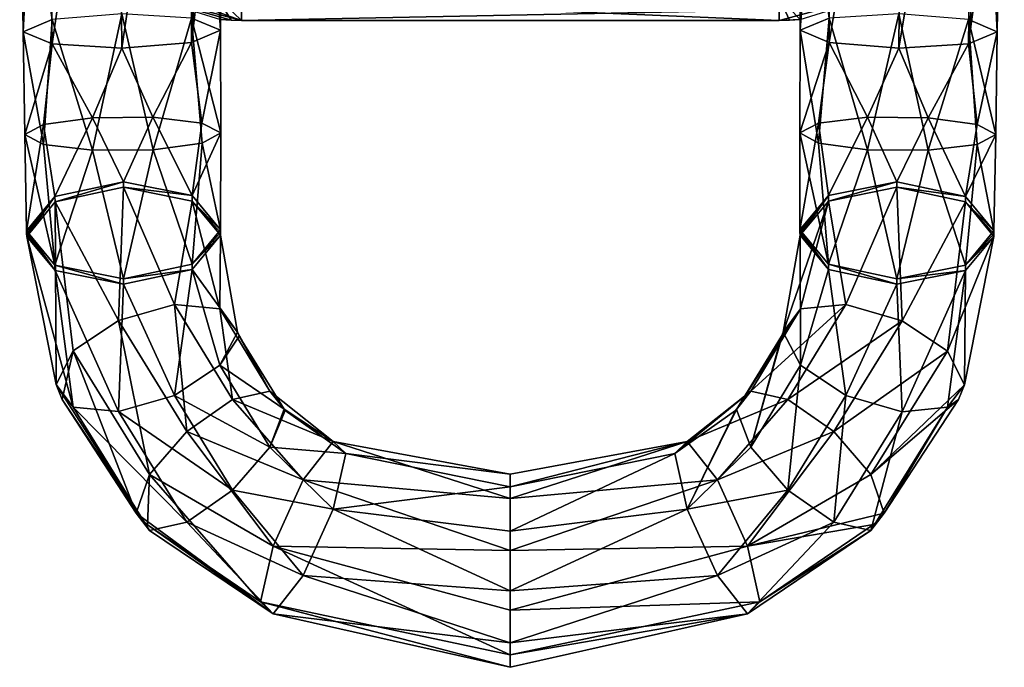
# Model space of a CAD drawing. Header units: metres. Extents: x -106 to 106, y -152 to 75.
# Tile 1 of 21: x -20 to 20, y -152 to -125. Entities that reach past the tile are written whole.
import ezdxf

# ---------------------------------------------------------------- set-up
doc = ezdxf.new("R2010")
doc.units = ezdxf.units.M
doc.layers.add('solid_20522313', color=7, linetype='CONTINUOUS')

msp = doc.modelspace()

# ---------------------------------------------------------------- linework, layer by layer
at = {"layer": 'solid_20522313'}
for points in [[(-11.987485, -116.093391, 91.288445), (-13.244056, -106.289482, 92.560883), (-11.957471, -125.395279, 92.928619)], [(-13.148152, -124.906837, 95.76226), (-11.957471, -125.395279, 92.928619), (-13.244056, -106.289482, 92.560883)], [(19.154987, -106.343422, 92.570396), (18.900831, -124.959328, 95.771515), (20.091513, -125.469505, 92.941704)], [(19.154987, -106.343422, 92.570396), (20.091513, -125.469505, 92.941704), (20.236528, -116.168663, 91.30172)], [(-13.148152, -125.905457, 90.098808), (-13.244056, -107.315933, 86.739601), (-12.019709, -106.791534, 89.648277)], [(-13.148152, -125.905457, 90.098808), (-12.019709, -106.791534, 89.648277), (-11.987485, -116.093391, 91.288445)], [(20.379335, -106.867821, 89.661728), (20.236528, -116.168663, 91.30172), (18.900831, -125.957947, 90.108063)], [(19.154987, -107.369873, 86.749115), (20.379335, -106.867821, 89.661728), (18.900831, -125.957947, 90.108063)], [(-20.091513, -125.469505, 92.941704), (-20.236528, -116.168663, 91.30172), (-19.154987, -107.369873, 86.749115)], [(-18.900831, -125.957947, 90.108063), (-20.091513, -125.469505, 92.941704), (-19.154987, -107.369873, 86.749115)], [(-18.900831, -125.957947, 90.108063), (-19.154987, -107.369873, 86.749115), (-16.199522, -107.555458, 85.538879)], [(-16.024492, -126.138649, 88.929771), (-18.900831, -125.957947, 90.108063), (-16.199522, -107.555458, 85.538879)], [(-16.024492, -126.138649, 88.929771), (-16.199522, -107.555458, 85.538879), (-13.244056, -107.315933, 86.739601)], [(-13.148152, -125.905457, 90.098808), (-16.024492, -126.138649, 88.929771), (-13.244056, -107.315933, 86.739601)], [(13.244056, -107.315933, 86.739601), (13.148152, -125.905457, 90.098808), (11.957471, -125.395279, 92.928619)], [(13.244056, -107.315933, 86.739601), (11.957471, -125.395279, 92.928619), (11.987485, -116.093391, 91.288445)], [(13.244056, -107.315933, 86.739601), (16.199522, -107.555458, 85.538879), (13.148152, -125.905457, 90.098808)], [(16.199522, -107.555458, 85.538879), (16.024492, -126.138649, 88.929771), (13.148152, -125.905457, 90.098808)], [(19.154987, -107.369873, 86.749115), (18.900831, -125.957947, 90.108063), (16.024492, -126.138649, 88.929771)], [(16.199522, -107.555458, 85.538879), (19.154987, -107.369873, 86.749115), (16.024492, -126.138649, 88.929771)], [(-13.148152, -125.905457, 90.098808), (-11.987485, -116.093391, 91.288445), (-11.957471, -125.395279, 92.928619)], [(11.987485, -116.093391, 91.288445), (11.957471, -125.395279, 92.928619), (13.148152, -124.906837, 95.76226)], [(-18.900831, -124.959328, 95.771515), (-20.236528, -116.168663, 91.30172), (-20.091513, -125.469505, 92.941704)], [(20.236528, -116.168663, 91.30172), (20.091513, -125.469505, 92.941704), (18.900831, -125.957947, 90.108063)], [(-15.843113, -123.293648, 22.060659), (-16.061676, -123.674759, 21), (-11.086888, -125, 21)], [(-15.843113, -123.293648, 22.060659), (-11.086888, -125, 21), (-11.086888, -124.560661, 22.060659)], [(-16.061676, -123.674759, 21), (-11.086888, -125, 10.5), (-11.086888, -125, 21)], [(-16.061676, -123.674759, 21), (-11.519752, -124.990623, 10.5), (-11.086888, -125, 10.5)], [(-16.061676, -123.674759, 21), (-11.951804, -124.962524, 10.5), (-11.519752, -124.990623, 10.5)], [(16.061676, -123.674759, 21), (11.086888, -125, 21), (11.951804, -124.962524, 10.5)], [(16.061676, -123.674759, 21), (11.086888, -124.560661, 22.060659), (11.086888, -125, 21)], [(-12.100507, -124.015694, 6.747218), (-11.089376, -124.050644, 6.66056), (-11.086888, -125, 10.5)], [(-11.519752, -124.990623, 10.5), (-12.100507, -124.015694, 6.747218), (-11.086888, -125, 10.5)], [(-11.519752, -124.990623, 10.5), (-11.951804, -124.962524, 10.5), (-12.100507, -124.015694, 6.747218)], [(-11.089376, -124.050644, 6.66056), (11.086888, -125, 10.5), (-11.086888, -125, 10.5)], [(-11.089376, -124.050644, 6.66056), (11.089375, -124.050644, 6.66056), (11.086888, -125, 10.5)], [(11.519753, -124.990623, 10.5), (11.086888, -125, 10.5), (11.089375, -124.050644, 6.66056)], [(11.519753, -124.990623, 10.5), (11.089375, -124.050644, 6.66056), (11.951804, -124.962524, 10.5)], [(11.086888, -124.560661, 22.060659), (-11.086888, -125, 21), (11.086888, -125, 21)], [(11.086888, -124.560661, 22.060659), (-11.086888, -124.560661, 22.060659), (-11.086888, -125, 21)], [(-19.254972, -130.110168, 95.270363), (-18.900831, -124.959328, 95.771515), (-20.091513, -125.469505, 92.941704)], [(-17.234173, -130.347885, 96.71962), (-18.900831, -124.959328, 95.771515), (-19.254972, -130.110168, 95.270363)], [(-17.234173, -130.347885, 96.71962), (-16.024492, -124.726135, 96.940552), (-18.900831, -124.959328, 95.771515)], [(-14.735936, -130.326385, 96.722923), (-16.024492, -124.726135, 96.940552), (-17.234173, -130.347885, 96.71962)], [(-14.735936, -130.326385, 96.722923), (-13.148152, -124.906837, 95.76226), (-16.024492, -124.726135, 96.940552)], [(-12.715698, -130.053879, 95.278984), (-13.148152, -124.906837, 95.76226), (-14.735936, -130.326385, 96.722923)], [(-11.945489, -129.63504, 92.940399), (-11.957471, -125.395279, 92.928619), (-13.148152, -124.906837, 95.76226)], [(-12.715698, -130.053879, 95.278984), (-11.945489, -129.63504, 92.940399), (-13.148152, -124.906837, 95.76226)], [(-11.086888, -125, 21), (11.086888, -125, 10.5), (11.086888, -125, 21)], [(-11.086888, -125, 21), (-11.086888, -125, 10.5), (11.086888, -125, 10.5)], [(11.519753, -124.990623, 10.5), (11.951804, -124.962524, 10.5), (11.086888, -125, 21)], [(11.519753, -124.990623, 10.5), (11.086888, -125, 21), (11.086888, -125, 10.5)], [(13.148152, -124.906837, 95.76226), (11.957471, -125.395279, 92.928619), (12.715698, -130.053879, 95.278984)], [(13.148152, -124.906837, 95.76226), (12.715698, -130.053879, 95.278984), (14.735936, -130.326385, 96.722923)], [(16.024492, -124.726135, 96.940552), (13.148152, -124.906837, 95.76226), (14.735936, -130.326385, 96.722923)], [(16.024492, -124.726135, 96.940552), (14.735936, -130.326385, 96.722923), (17.234173, -130.347885, 96.71962)], [(18.900831, -124.959328, 95.771515), (16.024492, -124.726135, 96.940552), (17.234173, -130.347885, 96.71962)], [(18.900831, -124.959328, 95.771515), (17.234173, -130.347885, 96.71962), (19.254972, -130.110168, 95.270363)], [(18.900831, -124.959328, 95.771515), (20.026121, -129.703903, 92.929901), (20.091513, -125.469505, 92.941704)], [(18.900831, -124.959328, 95.771515), (19.254972, -130.110168, 95.270363), (20.026121, -129.703903, 92.929901)], [(-20.026121, -129.703903, 92.929901), (-20.091513, -125.469505, 92.941704), (-18.900831, -125.957947, 90.108063)], [(-19.254972, -130.110168, 95.270363), (-20.091513, -125.469505, 92.941704), (-20.026121, -129.703903, 92.929901)], [(-12.718579, -129.229034, 90.601288), (-13.148152, -125.905457, 90.098808), (-11.957471, -125.395279, 92.928619)], [(-12.718579, -129.229034, 90.601288), (-11.957471, -125.395279, 92.928619), (-11.945489, -129.63504, 92.940399)], [(13.148152, -125.905457, 90.098808), (11.945489, -129.63504, 92.940399), (11.957471, -125.395279, 92.928619)], [(12.715698, -130.053879, 95.278984), (11.957471, -125.395279, 92.928619), (11.945489, -129.63504, 92.940399)], [(18.900831, -125.957947, 90.108063), (20.091513, -125.469505, 92.941704), (19.253998, -129.285294, 90.59272)], [(20.091513, -125.469505, 92.941704), (20.026121, -129.703903, 92.929901), (19.253998, -129.285294, 90.59272)], [(-14.738669, -128.99173, 89.154266), (-16.024492, -126.138649, 88.929771), (-13.148152, -125.905457, 90.098808)], [(-14.738669, -128.99173, 89.154266), (-13.148152, -125.905457, 90.098808), (-12.718579, -129.229034, 90.601288)], [(13.148152, -125.905457, 90.098808), (12.718579, -129.229034, 90.601288), (11.945489, -129.63504, 92.940399)], [(13.148152, -125.905457, 90.098808), (14.738669, -128.99173, 89.154266), (12.718579, -129.229034, 90.601288)], [(13.148152, -125.905457, 90.098808), (16.024492, -126.138649, 88.929771), (14.738669, -128.99173, 89.154266)], [(-20.026121, -129.703903, 92.929901), (-18.900831, -125.957947, 90.108063), (-19.253998, -129.285294, 90.59272)], [(-19.253998, -129.285294, 90.59272), (-18.900831, -125.957947, 90.108063), (-17.234524, -129.013214, 89.151001)], [(-17.234524, -129.013214, 89.151001), (-18.900831, -125.957947, 90.108063), (-16.024492, -126.138649, 88.929771)], [(-17.234524, -129.013214, 89.151001), (-16.024492, -126.138649, 88.929771), (-14.738669, -128.99173, 89.154266)], [(16.024492, -126.138649, 88.929771), (17.234524, -129.013214, 89.151001), (14.738669, -128.99173, 89.154266)], [(16.024492, -126.138649, 88.929771), (18.900831, -125.957947, 90.108063), (17.234524, -129.013214, 89.151001)], [(18.900831, -125.957947, 90.108063), (19.253998, -129.285294, 90.59272), (17.234524, -129.013214, 89.151001)], [(-18.781515, -132.253937, 89.02623), (-19.253998, -129.285294, 90.59272), (-17.234524, -129.013214, 89.151001)], [(-15.951829, -131.65033, 88.020927), (-18.781515, -132.253937, 89.02623), (-17.234524, -129.013214, 89.151001)], [(-15.951829, -131.65033, 88.020927), (-17.234524, -129.013214, 89.151001), (-14.738669, -128.99173, 89.154266)], [(-13.122142, -132.219147, 89.046318), (-15.951829, -131.65033, 88.020927), (-14.738669, -128.99173, 89.154266)], [(-13.122142, -132.219147, 89.046318), (-14.738669, -128.99173, 89.154266), (-12.718579, -129.229034, 90.601288)], [(14.738669, -128.99173, 89.154266), (13.122142, -132.219147, 89.046318), (12.718579, -129.229034, 90.601288)], [(14.738669, -128.99173, 89.154266), (15.951829, -131.65033, 88.020927), (13.122142, -132.219147, 89.046318)], [(17.234524, -129.013214, 89.151001), (15.951829, -131.65033, 88.020927), (14.738669, -128.99173, 89.154266)], [(17.234524, -129.013214, 89.151001), (18.781515, -132.253937, 89.02623), (15.951829, -131.65033, 88.020927)], [(19.253998, -129.285294, 90.59272), (18.781515, -132.253937, 89.02623), (17.234524, -129.013214, 89.151001)], [(-19.952885, -133.675491, 91.471817), (-20.026121, -129.703903, 92.929901), (-19.253998, -129.285294, 90.59272)], [(-18.781515, -132.253937, 89.02623), (-19.952885, -133.675491, 91.471817), (-19.253998, -129.285294, 90.59272)], [(-13.122142, -132.219147, 89.046318), (-12.718579, -129.229034, 90.601288), (-11.945489, -129.63504, 92.940399)], [(12.718579, -129.229034, 90.601288), (11.950773, -133.626297, 91.500214), (11.945489, -129.63504, 92.940399)], [(12.718579, -129.229034, 90.601288), (13.122142, -132.219147, 89.046318), (11.950773, -133.626297, 91.500214)], [(20.026121, -129.703903, 92.929901), (18.781515, -132.253937, 89.02623), (19.253998, -129.285294, 90.59272)], [(-18.781515, -135.082657, 93.92572), (-20.026121, -129.703903, 92.929901), (-19.952885, -133.675491, 91.471817)], [(-18.781515, -135.082657, 93.92572), (-19.254972, -130.110168, 95.270363), (-20.026121, -129.703903, 92.929901)], [(-13.122142, -132.219147, 89.046318), (-11.945489, -129.63504, 92.940399), (-11.950773, -133.626297, 91.500214)], [(-12.715698, -130.053879, 95.278984), (-11.950773, -133.626297, 91.500214), (-11.945489, -129.63504, 92.940399)], [(11.945489, -129.63504, 92.940399), (11.950773, -133.626297, 91.500214), (13.122142, -135.047867, 93.945801)], [(12.715698, -130.053879, 95.278984), (11.945489, -129.63504, 92.940399), (13.122142, -135.047867, 93.945801)], [(20.026121, -129.703903, 92.929901), (19.952885, -133.675491, 91.471817), (18.781515, -132.253937, 89.02623)], [(19.254972, -130.110168, 95.270363), (19.952885, -133.675491, 91.471817), (20.026121, -129.703903, 92.929901)], [(-18.781515, -135.082657, 93.92572), (-17.234173, -130.347885, 96.71962), (-19.254972, -130.110168, 95.270363)], [(-18.781515, -135.082657, 93.92572), (-15.951829, -135.651474, 94.951111), (-17.234173, -130.347885, 96.71962)], [(-15.951829, -135.651474, 94.951111), (-14.735936, -130.326385, 96.722923), (-17.234173, -130.347885, 96.71962)], [(-15.951829, -135.651474, 94.951111), (-13.122142, -135.047867, 93.945801), (-14.735936, -130.326385, 96.722923)], [(-13.122142, -135.047867, 93.945801), (-12.715698, -130.053879, 95.278984), (-14.735936, -130.326385, 96.722923)], [(-13.122142, -135.047867, 93.945801), (-11.950773, -133.626297, 91.500214), (-12.715698, -130.053879, 95.278984)], [(12.715698, -130.053879, 95.278984), (13.122142, -135.047867, 93.945801), (14.735936, -130.326385, 96.722923)], [(14.735936, -130.326385, 96.722923), (13.122142, -135.047867, 93.945801), (15.951829, -135.651474, 94.951111)], [(14.735936, -130.326385, 96.722923), (15.951829, -135.651474, 94.951111), (17.234173, -130.347885, 96.71962)], [(17.234173, -130.347885, 96.71962), (15.951829, -135.651474, 94.951111), (18.781515, -135.082657, 93.92572)], [(17.234173, -130.347885, 96.71962), (18.781515, -135.082657, 93.92572), (19.254972, -130.110168, 95.270363)], [(19.254972, -130.110168, 95.270363), (18.781515, -135.082657, 93.92572), (19.952885, -133.675491, 91.471817)], [(-18.77676, -132.477798, 88.898743), (-18.781515, -132.253937, 89.02623), (-15.951829, -131.65033, 88.020927)], [(-15.95, -131.875046, 87.894882), (-18.77676, -132.477798, 88.898743), (-15.951829, -131.65033, 88.020927)], [(-16.162697, -137.369125, 85.009888), (-18.77676, -132.477798, 88.898743), (-15.95, -131.875046, 87.894882)], [(-16.162697, -137.369125, 85.009888), (-15.95, -131.875046, 87.894882), (-13.848915, -136.704147, 85.390488)], [(-15.95, -131.875046, 87.894882), (-15.951829, -131.65033, 88.020927), (-13.122142, -132.219147, 89.046318)], [(-13.12324, -132.443054, 88.918808), (-15.95, -131.875046, 87.894882), (-13.122142, -132.219147, 89.046318)], [(-13.848915, -136.704147, 85.390488), (-15.95, -131.875046, 87.894882), (-13.12324, -132.443054, 88.918808)], [(13.122142, -132.219147, 89.046318), (15.951829, -131.65033, 88.020927), (13.12324, -132.443054, 88.918808)], [(15.951829, -131.65033, 88.020927), (15.95, -131.875046, 87.894882), (13.12324, -132.443054, 88.918808)], [(13.12324, -132.443054, 88.918808), (15.95, -131.875046, 87.894882), (13.847229, -136.708603, 85.387962)], [(15.95, -131.875046, 87.894882), (16.160738, -137.374222, 85.006981), (13.847229, -136.708603, 85.387962)], [(15.951829, -131.65033, 88.020927), (18.781515, -132.253937, 89.02623), (15.95, -131.875046, 87.894882)], [(15.95, -131.875046, 87.894882), (18.77676, -132.477798, 88.898743), (16.160738, -137.374222, 85.006981)], [(18.781515, -132.253937, 89.02623), (18.77676, -132.477798, 88.898743), (15.95, -131.875046, 87.894882)], [(-19.950415, -133.787109, 91.407379), (-19.952885, -133.675491, 91.471817), (-18.781515, -132.253937, 89.02623)], [(-19.947962, -133.89859, 91.34301), (-19.950415, -133.787109, 91.407379), (-18.781515, -132.253937, 89.02623)], [(-18.77676, -132.477798, 88.898743), (-19.947962, -133.89859, 91.34301), (-18.781515, -132.253937, 89.02623)], [(-13.12324, -132.443054, 88.918808), (-13.122142, -132.219147, 89.046318), (-11.950773, -133.626297, 91.500214)], [(13.122142, -132.219147, 89.046318), (11.951413, -133.73793, 91.435768), (11.950773, -133.626297, 91.500214)], [(13.122142, -132.219147, 89.046318), (11.952038, -133.849442, 91.371391), (11.951413, -133.73793, 91.435768)], [(13.122142, -132.219147, 89.046318), (13.12324, -132.443054, 88.918808), (11.952038, -133.849442, 91.371391)], [(18.781515, -132.253937, 89.02623), (19.952885, -133.675491, 91.471817), (18.77676, -132.477798, 88.898743)], [(-18.736858, -140.00589, 87.816956), (-19.947962, -133.89859, 91.34301), (-18.77676, -132.477798, 88.898743)], [(-18.032284, -138.621994, 85.941765), (-18.77676, -132.477798, 88.898743), (-16.162697, -137.369125, 85.009888)], [(-18.736858, -140.00589, 87.816956), (-18.77676, -132.477798, 88.898743), (-18.032284, -138.621994, 85.941765)], [(-13.848915, -136.704147, 85.390488), (-13.12324, -132.443054, 88.918808), (-11.974151, -136.882339, 86.940788)], [(-13.12324, -132.443054, 88.918808), (-11.950773, -133.626297, 91.500214), (-11.951413, -133.73793, 91.435768)], [(-13.12324, -132.443054, 88.918808), (-11.951413, -133.73793, 91.435768), (-11.952038, -133.849442, 91.371391)], [(-11.974151, -136.882339, 86.940788), (-13.12324, -132.443054, 88.918808), (-11.952038, -133.849442, 91.371391)], [(13.12324, -132.443054, 88.918808), (11.254931, -137.84549, 89.06427), (11.952038, -133.849442, 91.371391)], [(13.12324, -132.443054, 88.918808), (11.972686, -136.886276, 86.938553), (11.254931, -137.84549, 89.06427)], [(13.12324, -132.443054, 88.918808), (13.847229, -136.708603, 85.387962), (11.972686, -136.886276, 86.938553)], [(18.77676, -132.477798, 88.898743), (18.030106, -138.627625, 85.938538), (16.160738, -137.374222, 85.006981)], [(18.77676, -132.477798, 88.898743), (19.947962, -133.89859, 91.34301), (18.030106, -138.627625, 85.938538)], [(19.950415, -133.787109, 91.407379), (19.947962, -133.89859, 91.34301), (18.77676, -132.477798, 88.898743)], [(19.952885, -133.675491, 91.471817), (19.950415, -133.787109, 91.407379), (18.77676, -132.477798, 88.898743)], [(-18.77676, -135.304993, 93.795586), (-18.781515, -135.082657, 93.92572), (-19.952885, -133.675491, 91.471817)], [(-18.77676, -135.304993, 93.795586), (-19.952885, -133.675491, 91.471817), (-19.950415, -133.787109, 91.407379)], [(-18.77676, -135.304993, 93.795586), (-19.950415, -133.787109, 91.407379), (-19.947962, -133.89859, 91.34301)], [(-18.032284, -140.937912, 89.953049), (-18.77676, -135.304993, 93.795586), (-19.947962, -133.89859, 91.34301)], [(-18.032284, -140.937912, 89.953049), (-19.947962, -133.89859, 91.34301), (-18.736858, -140.00589, 87.816956)], [(-13.12324, -135.270248, 93.815651), (-11.952038, -133.849442, 91.371391), (-13.122142, -135.047867, 93.945801)], [(-11.256463, -137.84137, 89.066643), (-11.952038, -133.849442, 91.371391), (-13.12324, -135.270248, 93.815651)], [(-11.951413, -133.73793, 91.435768), (-11.950773, -133.626297, 91.500214), (-13.122142, -135.047867, 93.945801)], [(-11.951413, -133.73793, 91.435768), (-13.122142, -135.047867, 93.945801), (-11.952038, -133.849442, 91.371391)], [(-11.974151, -136.882339, 86.940788), (-11.952038, -133.849442, 91.371391), (-11.256463, -137.84137, 89.066643)], [(11.972686, -139.206802, 90.95784), (11.952038, -133.849442, 91.371391), (11.254931, -137.84549, 89.06427)], [(11.951413, -133.73793, 91.435768), (13.12324, -135.270248, 93.815651), (11.950773, -133.626297, 91.500214)], [(13.122142, -135.047867, 93.945801), (11.950773, -133.626297, 91.500214), (13.12324, -135.270248, 93.815651)], [(11.951413, -133.73793, 91.435768), (11.952038, -133.849442, 91.371391), (13.12324, -135.270248, 93.815651)], [(13.12324, -135.270248, 93.815651), (11.952038, -133.849442, 91.371391), (11.972686, -139.206802, 90.95784)], [(19.947962, -133.89859, 91.34301), (18.734938, -140.010818, 87.814117), (18.030106, -138.627625, 85.938538)], [(18.77676, -135.304993, 93.795586), (18.734938, -140.010818, 87.814117), (19.947962, -133.89859, 91.34301)], [(18.781515, -135.082657, 93.92572), (18.77676, -135.304993, 93.795586), (19.947962, -133.89859, 91.34301)], [(18.781515, -135.082657, 93.92572), (19.950415, -133.787109, 91.407379), (19.952885, -133.675491, 91.471817)], [(18.781515, -135.082657, 93.92572), (19.947962, -133.89859, 91.34301), (19.950415, -133.787109, 91.407379)], [(-15.95, -135.872986, 94.819519), (-15.951829, -135.651474, 94.951111), (-18.781515, -135.082657, 93.92572)], [(-18.77676, -135.304993, 93.795586), (-15.95, -135.872986, 94.819519), (-18.781515, -135.082657, 93.92572)], [(-13.12324, -135.270248, 93.815651), (-13.122142, -135.047867, 93.945801), (-15.951829, -135.651474, 94.951111)], [(13.122142, -135.047867, 93.945801), (13.12324, -135.270248, 93.815651), (15.95, -135.872986, 94.819519)], [(15.951829, -135.651474, 94.951111), (13.122142, -135.047867, 93.945801), (15.95, -135.872986, 94.819519)], [(18.781515, -135.082657, 93.92572), (15.951829, -135.651474, 94.951111), (18.77676, -135.304993, 93.795586)], [(-16.162697, -141.1185, 91.504005), (-15.95, -135.872986, 94.819519), (-18.77676, -135.304993, 93.795586)], [(-16.162697, -141.1185, 91.504005), (-18.77676, -135.304993, 93.795586), (-18.032284, -140.937912, 89.953049)], [(-15.95, -135.872986, 94.819519), (-13.12324, -135.270248, 93.815651), (-15.951829, -135.651474, 94.951111)], [(-13.848915, -140.456406, 91.889587), (-13.12324, -135.270248, 93.815651), (-15.95, -135.872986, 94.819519)], [(-11.974151, -139.202896, 90.960114), (-13.12324, -135.270248, 93.815651), (-13.848915, -140.456406, 91.889587)], [(-11.974151, -139.202896, 90.960114), (-11.256463, -137.84137, 89.066643), (-13.12324, -135.270248, 93.815651)], [(13.12324, -135.270248, 93.815651), (11.972686, -139.206802, 90.95784), (13.847229, -140.460831, 91.887001)], [(15.95, -135.872986, 94.819519), (13.12324, -135.270248, 93.815651), (13.847229, -140.460831, 91.887001)], [(18.77676, -135.304993, 93.795586), (15.95, -135.872986, 94.819519), (16.160738, -141.123581, 91.501038)], [(15.951829, -135.651474, 94.951111), (15.95, -135.872986, 94.819519), (18.77676, -135.304993, 93.795586)], [(18.77676, -135.304993, 93.795586), (16.160738, -141.123581, 91.501038), (18.030106, -140.943512, 89.949791)], [(18.77676, -135.304993, 93.795586), (18.030106, -140.943512, 89.949791), (18.734938, -140.010818, 87.814117)], [(-13.848915, -140.456406, 91.889587), (-15.95, -135.872986, 94.819519), (-16.162697, -141.1185, 91.504005)], [(15.95, -135.872986, 94.819519), (13.847229, -140.460831, 91.887001), (16.160738, -141.123581, 91.501038)], [(-16.162697, -137.369125, 85.009888), (-13.848915, -136.704147, 85.390488), (-13.346216, -141.938446, 82.390663)], [(-13.848915, -136.704147, 85.390488), (-11.452838, -140.625244, 83.148682), (-13.346216, -141.938446, 82.390663)], [(-13.848915, -136.704147, 85.390488), (-11.974151, -136.882339, 86.940788), (-11.452838, -140.625244, 83.148682)], [(9.917883, -140.278061, 84.99543), (11.972686, -136.886276, 86.938553), (13.847229, -136.708603, 85.387962)], [(11.449817, -140.62851, 83.146797), (9.917883, -140.278061, 84.99543), (13.847229, -136.708603, 85.387962)], [(11.449817, -140.62851, 83.146797), (13.847229, -136.708603, 85.387962), (16.160738, -137.374222, 85.006981)], [(-11.974151, -136.882339, 86.940788), (-9.920424, -140.275314, 84.997017), (-11.452838, -140.625244, 83.148682)], [(-11.974151, -136.882339, 86.940788), (-11.256463, -137.84137, 89.066643), (-9.920424, -140.275314, 84.997017)], [(9.331524, -141.028824, 87.226372), (11.189148, -138.017654, 88.964867), (11.972686, -136.886276, 86.938553)], [(9.917883, -140.278061, 84.99543), (9.331524, -141.028824, 87.226372), (11.972686, -136.886276, 86.938553)], [(11.189148, -138.017654, 88.964867), (11.254931, -137.84549, 89.06427), (11.972686, -136.886276, 86.938553)], [(-18.032284, -138.621994, 85.941765), (-16.162697, -137.369125, 85.009888), (-14.878451, -143.714005, 83.011932)], [(-16.162697, -137.369125, 85.009888), (-13.346216, -141.938446, 82.390663), (-14.878451, -143.714005, 83.011932)], [(13.342604, -141.942352, 82.388405), (11.449817, -140.62851, 83.146797), (16.160738, -137.374222, 85.006981)], [(13.342604, -141.942352, 82.388405), (16.160738, -137.374222, 85.006981), (18.030106, -138.627625, 85.938538)], [(-11.974151, -139.202896, 90.960114), (-11.189261, -138.017365, 88.965034), (-11.256463, -137.84137, 89.066643)], [(-11.974151, -139.202896, 90.960114), (-9.333336, -141.026855, 87.227501), (-11.189261, -138.017365, 88.965034)], [(-11.256463, -137.84137, 89.066643), (-11.189261, -138.017365, 88.965034), (-9.920424, -140.275314, 84.997017)], [(-11.189261, -138.017365, 88.965034), (-9.333336, -141.026855, 87.227501), (-9.920424, -140.275314, 84.997017)], [(9.917883, -142.585495, 88.992012), (11.189148, -138.017654, 88.964867), (9.331524, -141.028824, 87.226372)], [(9.917883, -142.585495, 88.992012), (11.254931, -137.84549, 89.06427), (11.189148, -138.017654, 88.964867)], [(9.917883, -142.585495, 88.992012), (11.972686, -139.206802, 90.95784), (11.254931, -137.84549, 89.06427)], [(-18.48019, -140.62764, 87.457993), (-18.736858, -140.00589, 87.816956), (-18.032284, -138.621994, 85.941765)], [(-18.48019, -140.62764, 87.457993), (-18.032284, -138.621994, 85.941765), (-15.43327, -145.304443, 84.757843)], [(-18.032284, -138.621994, 85.941765), (-14.878451, -143.714005, 83.011932), (-15.43327, -145.304443, 84.757843)], [(14.874362, -143.71843, 83.009377), (13.342604, -141.942352, 82.388405), (18.030106, -138.627625, 85.938538)], [(14.874362, -143.71843, 83.009377), (18.030106, -138.627625, 85.938538), (18.734938, -140.010818, 87.814117)], [(-11.974151, -139.202896, 90.960114), (-13.848915, -140.456406, 91.889587), (-9.920424, -142.582748, 88.993607)], [(-11.974151, -139.202896, 90.960114), (-9.920424, -142.582748, 88.993607), (-9.333336, -141.026855, 87.227501)], [(9.917883, -142.585495, 88.992012), (11.449817, -144.361679, 89.612839), (11.972686, -139.206802, 90.95784)], [(11.449817, -144.361679, 89.612839), (13.847229, -140.460831, 91.887001), (11.972686, -139.206802, 90.95784)], [(-14.878451, -146.021225, 87.008148), (-18.736858, -140.00589, 87.816956), (-18.48019, -140.62764, 87.457993)], [(-18.032284, -140.937912, 89.953049), (-18.736858, -140.00589, 87.816956), (-14.878451, -146.021225, 87.008148)], [(18.483812, -140.619324, 87.462791), (14.874362, -143.71843, 83.009377), (18.734938, -140.010818, 87.814117)], [(18.030106, -140.943512, 89.949791), (18.483812, -140.619324, 87.462791), (18.734938, -140.010818, 87.814117)], [(-13.848915, -140.456406, 91.889587), (-16.162697, -141.1185, 91.504005), (-11.452838, -144.358414, 89.614723)], [(-13.848915, -140.456406, 91.889587), (-11.452838, -144.358414, 89.614723), (-9.920424, -142.582748, 88.993607)], [(-7.303182, -142.345932, 83.245659), (-11.452838, -140.625244, 83.148682), (-9.920424, -140.275314, 84.997017)], [(-7.303182, -142.345932, 83.245659), (-9.920424, -140.275314, 84.997017), (-9.333336, -141.026855, 87.227501)], [(9.917883, -140.278061, 84.99543), (7.303182, -142.345932, 83.245659), (6.788661, -142.844482, 86.178101)], [(9.294303, -141.068909, 87.203232), (9.917883, -140.278061, 84.99543), (6.788661, -142.844482, 86.178101)], [(11.449817, -140.62851, 83.146797), (7.303182, -142.345932, 83.245659), (9.917883, -140.278061, 84.99543)], [(9.294303, -141.068909, 87.203232), (9.331524, -141.028824, 87.226372), (9.917883, -140.278061, 84.99543)], [(11.449817, -144.361679, 89.612839), (13.342604, -145.675385, 88.854218), (13.847229, -140.460831, 91.887001)], [(13.342604, -145.675385, 88.854218), (16.160738, -141.123581, 91.501038), (13.847229, -140.460831, 91.887001)], [(-14.878451, -146.021225, 87.008148), (-18.48019, -140.62764, 87.457993), (-15.43327, -145.304443, 84.757843)], [(-8.544948, -143.93071, 80.997192), (-13.346216, -141.938446, 82.390663), (-11.452838, -140.625244, 83.148682)], [(-7.303182, -142.345932, 83.245659), (-8.544948, -143.93071, 80.997192), (-11.452838, -140.625244, 83.148682)], [(11.449817, -140.62851, 83.146797), (8.544948, -143.93071, 80.997192), (7.303182, -142.345932, 83.245659)], [(13.342604, -141.942352, 82.388405), (8.544948, -143.93071, 80.997192), (11.449817, -140.62851, 83.146797)], [(18.483812, -140.619324, 87.462791), (15.429075, -145.308945, 84.755234), (14.874362, -143.71843, 83.009377)], [(18.030106, -140.943512, 89.949791), (15.429075, -145.308945, 84.755234), (18.483812, -140.619324, 87.462791)], [(-18.032284, -140.937912, 89.953049), (-14.878451, -146.021225, 87.008148), (-13.346216, -145.671478, 88.856468)], [(-16.162697, -141.1185, 91.504005), (-18.032284, -140.937912, 89.953049), (-13.346216, -145.671478, 88.856468)], [(-16.162697, -141.1185, 91.504005), (-13.346216, -145.671478, 88.856468), (-11.452838, -144.358414, 89.614723)], [(-9.920424, -142.582748, 88.993607), (-9.287436, -141.076248, 87.198997), (-9.333336, -141.026855, 87.227501)], [(-9.920424, -142.582748, 88.993607), (-6.788661, -142.844482, 86.178101), (-9.287436, -141.076248, 87.198997)], [(-7.303182, -142.345932, 83.245659), (-9.333336, -141.026855, 87.227501), (-9.287436, -141.076248, 87.198997)], [(-7.303182, -142.345932, 83.245659), (-9.287436, -141.076248, 87.198997), (-6.788661, -142.844482, 86.178101)], [(9.294303, -141.068909, 87.203232), (6.788661, -142.844482, 86.178101), (7.303182, -145.134766, 88.076073)], [(9.294303, -141.068909, 87.203232), (7.303182, -145.134766, 88.076073), (9.331524, -141.028824, 87.226372)], [(9.917883, -142.585495, 88.992012), (9.331524, -141.028824, 87.226372), (7.303182, -145.134766, 88.076073)], [(13.342604, -145.675385, 88.854218), (14.874362, -146.02565, 87.0056), (16.160738, -141.123581, 91.501038)], [(14.874362, -146.02565, 87.0056), (15.429075, -145.308945, 84.755234), (18.030106, -140.943512, 89.949791)], [(14.874362, -146.02565, 87.0056), (18.030106, -140.943512, 89.949791), (16.160738, -141.123581, 91.501038)], [(-9.786726, -146.670319, 80.74897), (-14.878451, -143.714005, 83.011932), (-13.346216, -141.938446, 82.390663)], [(-8.544948, -143.93071, 80.997192), (-9.786726, -146.670319, 80.74897), (-13.346216, -141.938446, 82.390663)], [(13.342604, -141.942352, 82.388405), (9.786726, -146.670319, 80.74897), (8.544948, -143.93071, 80.997192)], [(14.874362, -143.71843, 83.009377), (9.786726, -146.670319, 80.74897), (13.342604, -141.942352, 82.388405)], [(0, -144.707932, 80.709496), (-8.544948, -143.93071, 80.997192), (-7.303182, -142.345932, 83.245659)], [(0, -143.702438, 82.967903), (-7.303182, -142.345932, 83.245659), (-6.788661, -142.844482, 86.178101)], [(0, -144.707932, 80.709496), (-7.303182, -142.345932, 83.245659), (0, -143.702438, 82.967903)], [(7.303182, -142.345932, 83.245659), (0, -143.702438, 82.967903), (0.000014, -144.216415, 85.386017)], [(7.303182, -142.345932, 83.245659), (0, -144.707932, 80.709496), (0, -143.702438, 82.967903)], [(7.303182, -142.345932, 83.245659), (8.544948, -143.93071, 80.997192), (0, -144.707932, 80.709496)], [(7.303182, -142.345932, 83.245659), (0.000014, -144.216415, 85.386017), (6.788661, -142.844482, 86.178101)], [(-7.303182, -145.134766, 88.076073), (-9.920424, -142.582748, 88.993607), (-11.452838, -144.358414, 89.614723)], [(-7.303182, -145.134766, 88.076073), (-6.788661, -142.844482, 86.178101), (-9.920424, -142.582748, 88.993607)], [(0.000014, -144.216415, 85.386017), (-6.788661, -142.844482, 86.178101), (-7.303182, -145.134766, 88.076073)], [(0, -143.702438, 82.967903), (-6.788661, -142.844482, 86.178101), (0.000014, -144.216415, 85.386017)], [(0, -146.053574, 87.040192), (6.788661, -142.844482, 86.178101), (0.000014, -144.216415, 85.386017)], [(7.303182, -145.134766, 88.076073), (6.788661, -142.844482, 86.178101), (0, -146.053574, 87.040192)], [(9.917883, -142.585495, 88.992012), (7.303182, -145.134766, 88.076073), (11.449817, -144.361679, 89.612839)], [(-14.967394, -145.7854, 84.480156), (-15.43327, -145.304443, 84.757843), (-14.878451, -143.714005, 83.011932)], [(-10.301234, -148.960617, 82.646942), (-14.967394, -145.7854, 84.480156), (-14.878451, -143.714005, 83.011932)], [(-9.786726, -146.670319, 80.74897), (-10.301234, -148.960617, 82.646942), (-14.878451, -143.714005, 83.011932)], [(15.429075, -145.308945, 84.755234), (9.786726, -146.670319, 80.74897), (14.874362, -143.71843, 83.009377)], [(0, -146.848862, 79.473434), (-9.786726, -146.670319, 80.74897), (-8.544948, -143.93071, 80.997192)], [(0, -146.848862, 79.473434), (-8.544948, -143.93071, 80.997192), (0, -144.707932, 80.709496)], [(8.544948, -143.93071, 80.997192), (0, -146.848862, 79.473434), (0, -144.707932, 80.709496)], [(8.544948, -143.93071, 80.997192), (9.786726, -146.670319, 80.74897), (0, -146.848862, 79.473434)], [(-8.544948, -147.87439, 87.82785), (-11.452838, -144.358414, 89.614723), (-13.346216, -145.671478, 88.856468)], [(-8.544948, -147.87439, 87.82785), (-7.303182, -145.134766, 88.076073), (-11.452838, -144.358414, 89.614723)], [(0, -146.053574, 87.040192), (0.000014, -144.216415, 85.386017), (-7.303182, -145.134766, 88.076073)], [(11.449817, -144.361679, 89.612839), (7.303182, -145.134766, 88.076073), (8.544948, -147.87439, 87.82785)], [(11.449817, -144.361679, 89.612839), (8.544948, -147.87439, 87.82785), (13.342604, -145.675385, 88.854218)], [(-9.786726, -149.459167, 85.579384), (-15.43327, -145.304443, 84.757843), (-14.967394, -145.7854, 84.480156)], [(-9.786726, -149.459167, 85.579384), (-14.878451, -146.021225, 87.008148), (-15.43327, -145.304443, 84.757843)], [(0, -148.512161, 87.298599), (-7.303182, -145.134766, 88.076073), (-8.544948, -147.87439, 87.82785)], [(0, -146.053574, 87.040192), (-7.303182, -145.134766, 88.076073), (0, -148.512161, 87.298599)], [(7.303182, -145.134766, 88.076073), (0, -146.053574, 87.040192), (0, -148.512161, 87.298599)], [(8.544948, -147.87439, 87.82785), (7.303182, -145.134766, 88.076073), (0, -148.512161, 87.298599)], [(14.977773, -145.775131, 84.486092), (9.786726, -146.670319, 80.74897), (15.429075, -145.308945, 84.755234)], [(14.874362, -146.02565, 87.0056), (14.977773, -145.775131, 84.486092), (15.429075, -145.308945, 84.755234)], [(-9.786726, -149.459167, 85.579384), (-14.967394, -145.7854, 84.480156), (-10.301234, -148.960617, 82.646942)], [(-9.786726, -149.459167, 85.579384), (-13.346216, -145.671478, 88.856468), (-14.878451, -146.021225, 87.008148)], [(-9.786726, -149.459167, 85.579384), (-8.544948, -147.87439, 87.82785), (-13.346216, -145.671478, 88.856468)], [(13.342604, -145.675385, 88.854218), (8.544948, -147.87439, 87.82785), (9.786726, -149.459167, 85.579384)], [(13.342604, -145.675385, 88.854218), (9.786726, -149.459167, 85.579384), (14.874362, -146.02565, 87.0056)], [(14.977773, -145.775131, 84.486092), (10.301234, -148.960617, 82.646942), (9.786726, -146.670319, 80.74897)], [(14.874362, -146.02565, 87.0056), (10.301234, -148.960617, 82.646942), (14.977773, -145.775131, 84.486092)], [(14.874362, -146.02565, 87.0056), (9.786726, -149.459167, 85.579384), (10.301234, -148.960617, 82.646942)], [(-0.000008, -151.144608, 81.386017), (-10.301234, -148.960617, 82.646942), (-9.786726, -146.670319, 80.74897)], [(0, -149.307449, 79.731842), (-9.786726, -146.670319, 80.74897), (0, -146.848862, 79.473434)], [(-0.000008, -151.144608, 81.386017), (-9.786726, -146.670319, 80.74897), (0, -149.307449, 79.731842)], [(9.786726, -146.670319, 80.74897), (0, -149.307449, 79.731842), (0, -146.848862, 79.473434)], [(9.786726, -146.670319, 80.74897), (10.301234, -148.960617, 82.646942), (0, -149.307449, 79.731842)], [(0, -150.653091, 86.062538), (-8.544948, -147.87439, 87.82785), (-9.786726, -149.459167, 85.579384)], [(0, -148.512161, 87.298599), (-8.544948, -147.87439, 87.82785), (0, -150.653091, 86.062538)], [(8.544948, -147.87439, 87.82785), (0, -148.512161, 87.298599), (0, -150.653091, 86.062538)], [(9.786726, -149.459167, 85.579384), (8.544948, -147.87439, 87.82785), (0, -150.653091, 86.062538)], [(0, -151.658585, 83.804131), (-9.786726, -149.459167, 85.579384), (-10.301234, -148.960617, 82.646942)], [(0, -151.658585, 83.804131), (-10.301234, -148.960617, 82.646942), (-0.000008, -151.144608, 81.386017)], [(10.301234, -148.960617, 82.646942), (-0.000008, -151.144608, 81.386017), (0, -149.307449, 79.731842)], [(9.786726, -149.459167, 85.579384), (-0.000008, -151.144608, 81.386017), (10.301234, -148.960617, 82.646942)], [(0, -150.653091, 86.062538), (-9.786726, -149.459167, 85.579384), (0, -151.658585, 83.804131)], [(9.786726, -149.459167, 85.579384), (0, -151.658585, 83.804131), (-0.000008, -151.144608, 81.386017)], [(9.786726, -149.459167, 85.579384), (0, -150.653091, 86.062538), (0, -151.658585, 83.804131)]]:
    msp.add_3dface(points, dxfattribs=at)

doc.saveas('drawing.dxf')
